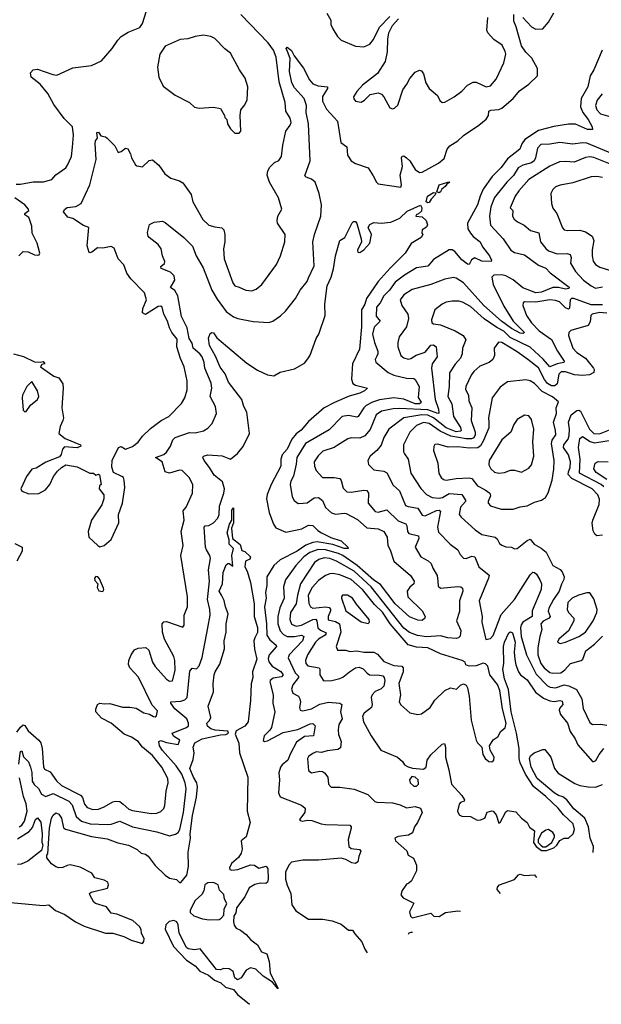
# Model space of a CAD drawing. Extents: x 1552033 to 1694788, y 811965 to 917215.
# Tile 3 of 256: x 1586010 to 1590107, y 811965 to 818899. Entities that reach past the tile are written whole.
import ezdxf

# ---------------------------------------------------------------- set-up
doc = ezdxf.new("R2010")
doc.units = 0

msp = doc.modelspace()

# ---------------------------------------------------------------- linework, layer by layer
at = {"layer": '0CON20XD'}
for points in [[(1585985, 817740.8), (1586015, 817740.3), (1586105, 817755.9), (1586176.6, 817756.6), (1586237.3, 817772.7), (1586263.8, 817806.2), (1586333.8, 817855), (1586346.6, 817873.4), (1586374.2, 817935.8), (1586381.2, 818001.2), (1586389.4, 818085), (1586382, 818145), (1586322.1, 818202.1), (1586250.8, 818300.8), (1586208.5, 818378.5), (1586155, 818445.6), (1586090, 818495), (1586085.6, 818525), (1586104.6, 818545.4), (1586135, 818550), (1586242.1, 818512.1), (1586270.7, 818509.3), (1586385, 818560), (1586515, 818577.1), (1586585, 818608), (1586662, 818695), (1586701.2, 818755), (1586725, 818780), (1586775, 818810), (1586855, 818843.8), (1586875, 818872.5), (1586900, 818955)], [(1589553.6, 818913.6), (1589615, 818849.2), (1589645, 818832.5), (1589695, 818833.5), (1589735, 818881.1), (1589772.8, 818947.2)], [(1585965, 816545.7), (1586037.4, 816527.4), (1586115, 816488.6), (1586153.8, 816486.2), (1586175, 816492.5), (1586187.5, 816475), (1586165, 816470), (1586157.5, 816455), (1586249.1, 816389.1), (1586285, 816376.2), (1586313.8, 816333.8), (1586316.5, 816305), (1586305.6, 816165), (1586317.3, 816095), (1586314.5, 816075), (1586294.4, 816035), (1586285.7, 815985), (1586330.2, 815950.2), (1586438.1, 815905), (1586440, 815895), (1586415, 815883.1), (1586325, 815890), (1586311.2, 815875), (1586302.3, 815837.7), (1586290.5, 815819.5), (1586195, 815782.5), (1586125, 815740), (1586105, 815736), (1586095, 815733.3), (1586058.8, 815681.2), (1586017.5, 815595), (1586025, 815577.5), (1586075, 815560), (1586145, 815561.2), (1586191.7, 815588.3), (1586222.5, 815625), (1586247.9, 815682.1), (1586275, 815718.8), (1586303.3, 815745), (1586335, 815763.8), (1586415, 815750), (1586505, 815706), (1586530, 815705), (1586545, 815690), (1586565, 815697.5), (1586573, 815693), (1586583.6, 815626.4), (1586572.5, 815615), (1586568.8, 815595), (1586601.7, 815551.7), (1586602.5, 815525), (1586588.3, 815481.7), (1586515, 815373.3), (1586491.1, 815295), (1586497.5, 815255), (1586560, 815195), (1586575, 815187.5), (1586605, 815196.7), (1586655, 815237.5), (1586708.8, 815355), (1586706.7, 815415), (1586733.8, 815495), (1586751.2, 815605), (1586746.7, 815655), (1586740, 815675), (1586728.3, 815681.7), (1586670.7, 815710.7), (1586658, 815748), (1586660, 815795), (1586705, 815886.2), (1586725, 815893.3), (1586755, 815873.8), (1586805, 815892.5), (1586845.4, 815924.6), (1586874.3, 815965.7), (1586931.2, 816018.8), (1587005.8, 816075), (1587060, 816105), (1587150, 816195), (1587173.3, 816235), (1587188.3, 816291.7), (1587190.5, 816355), (1587168.2, 816455), (1587141.8, 816511.7), (1587117.3, 816595), (1587118, 816648), (1587082.3, 816695), (1587065, 816729.2), (1587051.3, 816775), (1587026.2, 816825), (1587013.2, 816873.2), (1587005, 816882.2), (1586985, 816880), (1586895, 816822.9), (1586875.3, 816835), (1586877.9, 816865), (1586903.5, 816925), (1586888.1, 816975), (1586793.2, 817073.2), (1586765, 817113.8), (1586742.4, 817172.4), (1586703.8, 817215), (1586675, 817288.8), (1586655, 817301.4), (1586595, 817288.8), (1586558.6, 817291.4), (1586518.3, 817261.7), (1586505, 817256), (1586499.7, 817259.7), (1586485.3, 817305.3), (1586496.5, 817435), (1586459.5, 817449.5), (1586385, 817497.8), (1586348.8, 817508.8), (1586317.5, 817545), (1586325, 817562.5), (1586343.1, 817576.9), (1586405, 817582.5), (1586442.5, 817605), (1586503.8, 817735), (1586548.2, 817915), (1586541.1, 818025), (1586543.6, 818045), (1586557.1, 818065), (1586553.1, 818105), (1586565.7, 818105.7), (1586582.1, 818082.1), (1586614, 818074), (1586625.8, 818065), (1586680.5, 818010.5), (1586704.2, 817964.2), (1586725, 817971.4), (1586755, 817994.4), (1586770.5, 817990.5), (1586791.4, 817955), (1586798, 817925), (1586825, 817876.7), (1586835, 817868.8), (1586875, 817862.5), (1586922, 817908), (1586945, 817912), (1586988.8, 817875), (1587032.6, 817812.6), (1587075, 817783.8), (1587134.3, 817764.3), (1587159.7, 817749.7), (1587217.4, 817667.4), (1587229.2, 817615), (1587300.6, 817490.6), (1587342.8, 817452.8), (1587385, 817439.2), (1587433.3, 817433.3), (1587448, 817418), (1587455.6, 817385), (1587454.5, 817335), (1587444.4, 817284.4), (1587450.5, 817215), (1587510, 817045), (1587525.5, 817025.5), (1587555, 817015.6), (1587602.5, 816995), (1587645, 816990), (1587675, 817001.4), (1587716, 817035), (1587819.4, 817175), (1587846.7, 817235), (1587877.8, 817335), (1587878.9, 817385), (1587826, 817465), (1587822.5, 817485), (1587827.5, 817515), (1587856.2, 817565), (1587832.5, 817645), (1587770.5, 817755), (1587753.6, 817805), (1587758.5, 817835), (1587770.8, 817859.2), (1587805, 817892.5), (1587835, 817906.2), (1587854.2, 817935), (1587863.3, 818015), (1587884.4, 818115), (1587915, 818156), (1587920.9, 818175), (1587915, 818206.2), (1587884.4, 818255), (1587878.8, 818315), (1587837.6, 818462.4), (1587816.5, 818635), (1587797.9, 818685), (1587759.5, 818735), (1587567.3, 818935)], [(1585990.8, 813880.8), (1586015, 813917.1), (1586035, 813931.9), (1586045, 813928.1), (1586070.4, 813890.4), (1586145, 813825.9), (1586158, 813805), (1586168.2, 813765), (1586178, 813638), (1586185, 813620), (1586225, 813602.2), (1586269.1, 813539.1), (1586304.7, 813505), (1586437.1, 813437.1), (1586451.3, 813421.3), (1586467.2, 813375), (1586485, 813350.8), (1586525, 813336.7), (1586565, 813338.9), (1586605, 813354.6), (1586665, 813391.5), (1586685, 813396.2), (1586715, 813392.9), (1586738.5, 813375), (1586779.6, 813339.6), (1586805, 813328.9), (1586935, 813308.5), (1586975, 813310.6), (1587005, 813322.5), (1587025, 813343.8), (1587031.9, 813365), (1587040.9, 813465), (1587055.4, 813525), (1587053.1, 813555), (1587012.1, 813635), (1586945, 813718), (1586875.6, 813775.6), (1586845, 813816.4), (1586798.1, 813845), (1586745, 813867.6), (1586655, 813945.6), (1586585, 813980.8), (1586546, 814025), (1586546.1, 814043.9), (1586558.8, 814075), (1586575, 814086.2), (1586605, 814080.6), (1586645, 814083.8), (1586735, 814058.2), (1586785, 814058.2), (1586829.8, 814049.8), (1586885, 814018.5), (1586925, 814007.1), (1586951.5, 813991.5), (1586965, 813989.6), (1586973.5, 813996.5), (1586980.6, 814030.6), (1586942.1, 814072.1), (1586847.5, 814267.5), (1586786.7, 814335), (1586777.1, 814357.1), (1586779.7, 814385), (1586795, 814425.6), (1586819.5, 814460.5), (1586845, 814471.8), (1586897.9, 814477.9), (1586918.7, 814458.7), (1586945.8, 814375), (1586965, 814344.6), (1587045, 814254.5), (1587065, 814241.1), (1587085, 814243.8), (1587104.6, 814315), (1587103.7, 814385), (1587094.8, 814415), (1587029.6, 814535), (1587015.5, 814585), (1587013.8, 814645), (1587025, 814657.5), (1587045, 814660), (1587158.8, 814621.2), (1587168, 814635), (1587169.4, 814705), (1587191.4, 814765), (1587191.2, 814835), (1587145.5, 815124.5), (1587161.5, 815195), (1587146.2, 815295), (1587168.5, 815375), (1587160.7, 815439.3), (1587183.3, 815465), (1587228.1, 815565), (1587230, 815625), (1587202.5, 815675), (1587155, 815723.1), (1587135, 815727.5), (1587065.8, 815705.8), (1587035, 815713.8), (1587012.9, 815785), (1586966, 815815), (1587025, 815837.7), (1587045, 815852.5), (1587072.9, 815895), (1587088.9, 815941.1), (1587105, 815956), (1587205, 815992.3), (1587245, 815990), (1587304, 816004), (1587335, 816021.2), (1587364.5, 816055.5), (1587396.7, 816125), (1587388.9, 816175), (1587352.1, 816245), (1587363.3, 816305), (1587359.1, 816339.2), (1587314.8, 816444.8), (1587310, 816485), (1587294.1, 816525), (1587279.2, 816545), (1587230.6, 816585), (1587225, 816620), (1587204.6, 816654.6), (1587188.7, 816728.7), (1587149, 816809), (1587123.4, 816955), (1587102.2, 816992.2), (1587071.7, 817011.7), (1587101.5, 817065), (1587098.2, 817095), (1587071.3, 817121.3), (1587006.3, 817146.3), (1587005, 817160), (1587029.1, 817180.9), (1587032.5, 817195), (1587014.8, 817234.8), (1587006.4, 817285), (1586985.5, 817315.5), (1586921.8, 817365), (1586914.3, 817375), (1586911.1, 817401.1), (1586925, 817455.8), (1586957.3, 817472.7), (1587015, 817479.4), (1587035, 817471.4), (1587166.9, 817365), (1587227.5, 817305), (1587253.2, 817235), (1587301.6, 817151.6), (1587363.7, 816995), (1587401.2, 816931.2), (1587465, 816843.1), (1587515, 816806.9), (1587545.5, 816795.5), (1587655, 816772.2), (1587765, 816766.9), (1587793.2, 816776.8), (1587847.4, 816812.6), (1587882, 816845), (1587952.5, 816935), (1587986.4, 816993.6), (1588035.7, 817055), (1588045, 817080), (1588083.8, 817165), (1588075.5, 817335), (1588085.5, 817385), (1588130.8, 817515), (1588136.1, 817595), (1588119.2, 817675), (1588090, 817755), (1588065.8, 817775), (1588028.7, 817788.7), (1588018.9, 817798.9), (1588055.4, 817905.4), (1588044.7, 818165), (1588026.8, 818245), (1588031.2, 818295), (1588013.6, 818345), (1587945, 818418.8), (1587926.6, 818455), (1587910, 818535), (1587915.6, 818625), (1587895.6, 818675.6), (1587886, 818695), (1587894, 818706), (1587925, 818681.2), (1587942, 818645), (1588008.3, 818558.3), (1588050, 818475), (1588075, 818447.1), (1588112.6, 818432.6), (1588177.5, 818425), (1588178, 818415), (1588142.7, 818357.3), (1588143.8, 818325), (1588169.9, 818269.9), (1588248.2, 818185), (1588272.7, 818035), (1588313.2, 818003.2), (1588318.9, 817945), (1588345.4, 817905.4), (1588375.5, 817885.5), (1588463.8, 817855), (1588500.3, 817800.3), (1588522, 817755), (1588535, 817743.3), (1588695, 817720), (1588700, 817735), (1588689.2, 817805), (1588706.7, 817865), (1588699.4, 817925), (1588705, 817938.8), (1588715, 817940), (1588735.4, 817925.4), (1588757.5, 817905), (1588796, 817845), (1588825, 817822.5), (1588845, 817824.2), (1588960.7, 817889.3), (1588999.4, 817920.6), (1589021.9, 817988.1), (1589039.2, 818010.8), (1589095.3, 818045), (1589136.4, 818083.6), (1589245, 818155.7), (1589295, 818198.1), (1589311.1, 818225), (1589315, 818255.7), (1589327.9, 818262.1), (1589385, 818267.2), (1589405, 818275.8), (1589486.7, 818345), (1589531.5, 818398.5), (1589595, 818445.3), (1589656.2, 818503.8), (1589656.9, 818555), (1589616.9, 818626.9), (1589575, 818670.2), (1589544.2, 818715), (1589507.9, 818847.9), (1589489.6, 818889.6), (1589490.9, 818935)], [(1588174, 818945), (1588202, 818895), (1588202, 818865), (1588216.2, 818835), (1588249.5, 818779.5), (1588273.3, 818755), (1588375, 818711.5), (1588435, 818708.5), (1588475, 818725.6), (1588501.1, 818758.9), (1588544.3, 818845.7), (1588617.8, 818922.2)], [(1588677.1, 818905), (1588633.4, 818856.6), (1588606.5, 818803.5), (1588599.6, 818765), (1588598.5, 818671.5), (1588584.3, 818605), (1588529.8, 818520.2), (1588425, 818438.6), (1588385, 818393.8), (1588361.2, 818355), (1588362.3, 818342.3), (1588376, 818326), (1588415, 818318.8), (1588438.8, 818331.2), (1588478.8, 818371.2), (1588535, 818383.3), (1588557.5, 818375), (1588575.8, 818355.8), (1588617, 818277), (1588635, 818270), (1588650, 818275), (1588673.6, 818296.4), (1588708, 818405), (1588737.5, 818445), (1588757.1, 818485), (1588795, 818530), (1588825, 818543.8), (1588839.5, 818539.5), (1588855, 818517.5), (1588870, 818455), (1588894.4, 818414.4), (1588953.8, 818365), (1588969.5, 818329.5), (1588985, 818316.7), (1589005, 818318.8), (1589071.2, 818355), (1589123.8, 818395), (1589165, 818438), (1589205, 818460), (1589225, 818459.2), (1589295, 818427.1), (1589326.3, 818433.7), (1589365, 818480), (1589418.9, 818595), (1589433.1, 818655), (1589430, 818675), (1589408.9, 818718.9), (1589348.9, 818758.9), (1589325.6, 818785.6)], [(1589325.6, 818785.6), (1589307.1, 818807.1), (1589300.8, 818825), (1589308.1, 818915)], [(1587555, 818100), (1587566.7, 818115), (1587562.5, 818225), (1587567.5, 818265), (1587595, 818300), (1587612.5, 818335), (1587616.2, 818425), (1587597.7, 818487.7), (1587558.8, 818545), (1587493.9, 818663.9), (1587454.1, 818694.1), (1587385, 818766.7), (1587355, 818780), (1587305, 818790), (1587245, 818781.2), (1587195, 818763.3), (1587140.7, 818759.3), (1587035, 818713.3), (1586997.5, 818655), (1586981.6, 818565), (1586990, 818495), (1587020.5, 818430.5), (1587105, 818367.5), (1587206.1, 818316.1), (1587242, 818282), (1587275, 818276.7), (1587375, 818283.3), (1587425, 818272.5), (1587452.5, 818225), (1587455, 818210), (1587470, 818195), (1587472.5, 818165), (1587495, 818130), (1587525, 818100), (1587555, 818100)], [(1590112.9, 818685), (1590053.8, 818545), (1590027.1, 818502.9), (1590010.9, 818425), (1589965.6, 818344.4), (1589960.8, 818285), (1589975.8, 818245.8), (1590014.5, 818195), (1590042.5, 818145), (1590043.8, 818126.2), (1590010, 818125), (1589925, 818163.8), (1589875, 818164.1), (1589773.4, 818146.6), (1589665, 818118.5), (1589568.4, 818055), (1589546.5, 818025), (1589533.5, 817986.5), (1589445, 817920), (1589401, 817859), (1589338.4, 817795), (1589274.3, 817705), (1589252.3, 817655), (1589235, 817594.4), (1589163.9, 817465), (1589166.9, 817426.9), (1589184.8, 817394.8), (1589203, 817373), (1589253.3, 817335), (1589269.2, 817299.2), (1589318.6, 817235), (1589332, 817205), (1589330, 817195), (1589265, 817198.2), (1589215, 817221.2), (1589192.4, 817207.6), (1589175.8, 817174.2), (1589165, 817176.2), (1589125, 817206.7), (1589075, 817266.2), (1589055, 817277.3), (1589035, 817277.3), (1588925, 817209.1), (1588885, 817162.1), (1588805, 817150.9), (1588720.3, 817099.7), (1588655, 817049.7), (1588614.7, 816995), (1588575.3, 816955), (1588549.7, 816905), (1588523.1, 816875), (1588521.2, 816811.2), (1588548.8, 816775), (1588507.4, 816732.6), (1588494.7, 816685.3), (1588508.9, 816625), (1588532, 816565), (1588532.8, 816545), (1588525, 816528.9), (1588513.8, 816505), (1588517.5, 816487.5), (1588605, 816413.4), (1588645, 816396.2), (1588735, 816373.9), (1588785, 816371.9), (1588795, 816366), (1588822.9, 816315), (1588817.6, 816237.6), (1588837.7, 816205), (1588835, 816200), (1588825.8, 816194.2), (1588795, 816194.6), (1588715, 816227.3), (1588645, 816235.2), (1588545, 816222.7), (1588495, 816206.1), (1588449.2, 816180.8), (1588433.1, 816165), (1588395, 816103.8), (1588385, 816100.4), (1588325, 816111.8), (1588281.4, 816105), (1588189.5, 816010.5), (1588022.5, 815915), (1587962.5, 815815), (1587958.4, 815768.4)], [(1590112.4, 818377.6), (1590078.2, 818331.8), (1590066, 818295), (1590075.3, 818265), (1590102.1, 818235), (1590166, 818216)], [(1590225, 817936.8), (1590005, 818028.7), (1589975, 818031.2), (1589905, 818021.3), (1589815, 818034.6), (1589745, 818021.2), (1589680.4, 818019.6), (1589657.3, 817995), (1589642.4, 817925), (1589632.7, 817905), (1589615, 817891), (1589554.2, 817875), (1589521.1, 817855), (1589488.8, 817801.2), (1589440.4, 817755), (1589355, 817646.5), (1589329.1, 817580.8), (1589318.7, 817515), (1589325, 817452), (1589416.4, 817355), (1589469.5, 817275), (1589495, 817259.2), (1589565, 817242.9), (1589665, 817171.2), (1589715, 817149.1), (1589745.6, 817115), (1589881.4, 817015), (1589878.8, 817005), (1589855, 817000.7), (1589805, 817012.8), (1589765, 817012.2), (1589685, 816979.8), (1589645, 816974.5), (1589555, 817010), (1589485, 817066.8), (1589435, 817094.3), (1589405, 817102), (1589350.3, 817099.7), (1589334.7, 817085), (1589343.8, 817035), (1589419.4, 816880.6), (1589486.4, 816775), (1589566.7, 816695), (1589555, 816689.6), (1589535, 816691.9), (1589475, 816723.2), (1589403.4, 816775), (1589279.3, 816885), (1589135, 817046.7), (1589085, 817079.5), (1589065, 817084.4), (1589005, 817071.8), (1588905.8, 817034.2), (1588775, 816999.3), (1588715, 816961.8), (1588690.5, 816925), (1588700.4, 816885), (1588742.9, 816825), (1588748.4, 816795), (1588734.8, 816735.3), (1588683.9, 816666.1), (1588673.6, 816625), (1588674.4, 816595), (1588694.3, 816535), (1588715, 816516.7), (1588745, 816508.9), (1588765, 816513.5), (1588802.7, 816537.2), (1588865, 816557.3), (1588905, 816606.8), (1588925, 816609.6), (1588943.3, 816595), (1588949.6, 816525), (1588915.3, 816474.7), (1588910.8, 816445), (1588936.4, 816225), (1588960.7, 816155), (1588962.4, 816127.6), (1588955, 816124.8), (1588885, 816150.9), (1588685, 816160.7), (1588641.2, 816158.8), (1588558.3, 816141.7), (1588520.4, 816115), (1588477.7, 816012.3), (1588441, 815969), (1588405, 815950.9), (1588345, 815953.3), (1588321.9, 815948.1), (1588245, 815900.7), (1588225, 815886.9), (1588145, 815859.1), (1588111.7, 815828.3), (1588084.5, 815785), (1588086.5, 815755), (1588097.1, 815725), (1588143.6, 815673.6), (1588225, 815675.4), (1588265, 815667.3), (1588274.7, 815654.7), (1588289.1, 815599.1), (1588314.6, 815574.6), (1588345, 815570.9), (1588435, 815584.5), (1588455, 815582.2), (1588466.9, 815565), (1588464.7, 815494.7), (1588514.4, 815435), (1588535, 815430.8), (1588595, 815446.2), (1588675, 815369.3), (1588728.9, 815348.9), (1588736.7, 815335), (1588741.8, 815295), (1588751.2, 815281.2), (1588820, 815265), (1588821.5, 815245), (1588794.6, 815184.6), (1588835.8, 815115), (1588888.1, 815088.1), (1588908.1, 815068.1), (1588920, 815035), (1588951.4, 814985), (1588954.3, 814944.3), (1588958.3, 814908.3), (1588974.4, 814894.4), (1589095, 814908.2), (1589116.7, 814905), (1589130, 814895), (1589131.5, 814875), (1589107.9, 814805), (1589108.2, 814731.8), (1589087.7, 814665), (1589116.3, 814596.3), (1589112.2, 814557.8), (1589101.4, 814545), (1589085, 814541.4), (1589025, 814546), (1588975, 814559.4), (1588875, 814552.9), (1588811.4, 814561.4), (1588755, 814584), (1588715, 814614.3), (1588485, 814904.4), (1588365, 815016.2), (1588241.3, 815085), (1588195, 815105.2), (1588155, 815108.8), (1588116.4, 815096.4), (1588087.3, 815075), (1587987.3, 814925), (1587965.6, 814845), (1587957, 814785), (1587917.7, 814725), (1587911.9, 814675), (1587925, 814641.5), (1587957, 814627), (1587995, 814635.9), (1588074.7, 814674.7), (1588095, 814676.4), (1588102.9, 814665), (1588110.4, 814615), (1588128.9, 814598.9), (1588165, 814584), (1588168.8, 814575), (1588161.5, 814565), (1588114, 814535), (1588093.7, 814515), (1588036.2, 814425), (1588022.1, 814385), (1588024.2, 814364.2), (1588039.1, 814349.1), (1588119.4, 814335), (1588124.5, 814325), (1588124.3, 814285), (1588147.1, 814247.1), (1588155, 814242), (1588207.5, 814245), (1588265, 814259), (1588285, 814267.5), (1588333.5, 814306.5), (1588375, 814335.3), (1588399.9, 814339.9), (1588428.2, 814328.2), (1588456.3, 814296.3), (1588474.8, 814284.8), (1588545, 814283.5), (1588566.9, 814276.9), (1588577.5, 814265), (1588581.3, 814245), (1588574, 814205), (1588555, 814185.9), (1588513.3, 814166.7), (1588491.8, 814145), (1588485.3, 814125), (1588493.2, 814075), (1588488.2, 814055), (1588435.6, 814015), (1588425.5, 813995), (1588430.9, 813955), (1588442.3, 813932.3), (1588486, 813855), (1588554.3, 813755), (1588672, 813705), (1588706.2, 813675), (1588720.5, 813650.5), (1588745, 813636), (1588777.5, 813627.5), (1588855, 813621.1), (1588872.7, 813635), (1588880.5, 813685), (1588905, 813722.2), (1588985, 813796.7), (1589001.7, 813801.7), (1589010, 813775), (1589008.2, 813705), (1589032.8, 813615), (1589050.3, 813515), (1589124.3, 813435), (1589143.3, 813405), (1589140, 813395), (1589115, 813386.7), (1589106.2, 813375), (1589094.4, 813325), (1589105, 813300), (1589125, 813289.2), (1589185, 813286.7), (1589232.5, 813262.5), (1589255, 813263.3), (1589286.2, 813275), (1589301.7, 813318.3), (1589335, 813326.2), (1589345, 813323.8), (1589365, 813300), (1589385, 813240), (1589395, 813246), (1589435, 813321.2), (1589445, 813328.8), (1589505, 813320.8), (1589545, 813275.8), (1589584.5, 813244.5), (1589601.6, 813211.6), (1589635, 813186), (1589628, 813105), (1589647.1, 813077.1), (1589685, 813048.4), (1589721.2, 813048.8), (1589772.4, 813067.6), (1589794.4, 813085.6), (1589815, 813117.1), (1589845, 813133.8), (1589875, 813135.3), (1589907.6, 813165), (1589918.1, 813195), (1589908.6, 813235), (1589839.5, 813299.5), (1589803.4, 813345), (1589715, 813428.9), (1589628.4, 813498.4), (1589571.9, 813585), (1589535, 813665.5), (1589528.6, 813695), (1589527.2, 813767.2), (1589509.6, 813875), (1589471.2, 814025), (1589451.9, 814181.9), (1589423.6, 814256.4), (1589411.9, 814325), (1589418.9, 814365), (1589418.2, 814485), (1589425, 814515.8), (1589455, 814580.6), (1589466.9, 814586.9), (1589480, 814580), (1589501, 814515), (1589493.9, 814445), (1589497.7, 814395)], [(1590195, 817872.1), (1590055, 817927.8), (1590025, 817933.7), (1589995, 817928.4), (1589915, 817895.9), (1589855, 817900.6), (1589813.3, 817896.7), (1589745, 817868), (1589595.8, 817774.2), (1589525, 817693.8), (1589500, 817655), (1589465.8, 817575), (1589482.5, 817555), (1589481.3, 817515), (1589492.2, 817495), (1589515.8, 817475), (1589562.8, 817452.8), (1589607.5, 817415), (1589666.7, 817396.7), (1589678.8, 817335), (1589715, 817286.5), (1589735, 817270.7), (1589795, 817250), (1589865, 817252.7), (1589886.2, 817246.2), (1589893.6, 817225), (1589890, 817185), (1589925, 817124.4), (1589980.7, 817065), (1590035, 817023.6), (1590065, 817009.2), (1590115, 817016.9)], [(1590115, 817787.7), (1590075, 817795.5), (1590035, 817791.1), (1589905, 817749.4), (1589815.9, 817734.1), (1589785, 817721.2), (1589765, 817703.3), (1589751.2, 817675), (1589756, 817605), (1589765, 817572.5)], [(1588965, 817680.6), (1588947.5, 817687.5), (1588965.7, 817735), (1589025.8, 817755.8), (1589040, 817755), (1589018.3, 817741.7), (1589007.8, 817725), (1588983.6, 817706.4), (1588975, 817685.8), (1588965, 817680.6)], [(1586003.8, 817235), (1586035, 817266.2), (1586070, 817265), (1586115, 817242.5), (1586135, 817240), (1586146.4, 817243.6), (1586152.5, 817255), (1586132.9, 817325), (1586097.5, 817395), (1586095.7, 817445), (1586079.1, 817495), (1586074.4, 817505), (1586045.6, 817525), (1586046.9, 817535), (1586073.1, 817555), (1586071.1, 817565), (1586045.6, 817595), (1585975, 817643.3)], [(1588885, 817609.2), (1588873.3, 817615), (1588883.5, 817656.5), (1588925, 817681.4), (1588940, 817680), (1588937.5, 817665), (1588908.1, 817635), (1588895, 817612), (1588885, 817609.2)], [(1586004.7, 813655.3), (1586012.2, 813732.2), (1586015, 813745.5), (1586025, 813750.6), (1586036.4, 813706.4), (1586072.3, 813672.3), (1586085.6, 813635.6), (1586096.1, 813596.1), (1586097.8, 813535), (1586111.6, 813511.6), (1586142.9, 813485), (1586163.9, 813443.9), (1586195, 813428.5), (1586245, 813448.1), (1586355, 813396), (1586378.3, 813368.3), (1586406.9, 813286.9), (1586445, 813253.8), (1586505.2, 813234.8), (1586625, 813230.9), (1586655, 813233.3), (1586715, 813253.5), (1586805, 813213.8), (1586975, 813179.8), (1587065, 813152.1), (1587108.3, 813161.7), (1587125.1, 813174.9), (1587137, 813195), (1587164.8, 813315), (1587182.1, 813482.1), (1587176, 813525), (1587152, 813585), (1587112.5, 813645), (1587015, 813752.1), (1586995.5, 813785), (1586988.8, 813815), (1587005, 813822.5), (1587045, 813808.6), (1587125, 813794), (1587138.1, 813825), (1587092.5, 813852.5), (1587084, 813875), (1587185, 813913.5), (1587199.1, 813925), (1587200, 813945), (1587186.2, 813975), (1587102.7, 814045), (1587073.5, 814085), (1587074, 814095), (1587145, 814098.7), (1587172.2, 814107.8), (1587190, 814125), (1587208.3, 814311.7), (1587225, 814332.9), (1587255, 814327.8), (1587275, 814348), (1587294.1, 814405.9), (1587335.5, 814615.5), (1587351.2, 814705), (1587349.1, 814745), (1587332.7, 814815), (1587345.8, 814945), (1587339.8, 815025), (1587353.3, 815105), (1587350, 815125), (1587325, 815164.2), (1587319.3, 815185), (1587308.2, 815325), (1587316.1, 815333.9), (1587342.2, 815337.8), (1587375, 815354.4), (1587405, 815387.5), (1587414.6, 815415), (1587417.3, 815472.7), (1587448.1, 815565), (1587452.3, 815595), (1587439.5, 815645), (1587380.4, 815690.4), (1587347.7, 815745), (1587308.1, 815795), (1587300, 815815), (1587304.4, 815825.6), (1587335.5, 815834.5), (1587435, 815826.5), (1587495, 815804.6), (1587545, 815843.1), (1587585, 815892.1), (1587628.9, 815985), (1587610.9, 816135), (1587587.8, 816175), (1587574.6, 816225), (1587481.2, 816345), (1587458.2, 816405), (1587422.6, 816452.6), (1587389.5, 816529.5), (1587345.7, 816605), (1587340.8, 816655), (1587351.4, 816688.6), (1587364, 816696), (1587375, 816694), (1587399.1, 816659.1), (1587609.4, 816479.4), (1587685, 816430.4), (1587755, 816398.8), (1587799.3, 816390.7), (1587845, 816416.7), (1587945, 816440), (1588015, 816480.9), (1588040.3, 816509.7), (1588055, 816535.7), (1588097.1, 816652.9), (1588116.2, 816685), (1588161.2, 816815), (1588159.3, 816895), (1588176, 817025), (1588204.2, 817085), (1588221.2, 817145), (1588234.6, 817235), (1588265, 817344.2), (1588300, 817365), (1588351.7, 817468.3), (1588361.2, 817478.8), (1588375, 817476.7), (1588385, 817462.5), (1588416.2, 817355), (1588416.6, 817333.4), (1588390, 817275), (1588392, 817262), (1588405, 817260), (1588435, 817277.1), (1588477.2, 817325), (1588487.8, 817385), (1588464.1, 817435), (1588475, 817457.5), (1588505, 817471.1), (1588555, 817466.2), (1588625, 817472.7), (1588688.3, 817501.7), (1588738.8, 817551.2), (1588832.1, 817592.1), (1588841.5, 817575), (1588839.4, 817550.6), (1588818.8, 817531.2), (1588802, 817525), (1588800, 817515), (1588845, 817510), (1588873.3, 817485), (1588883.3, 817455), (1588875, 817437.5), (1588845, 817420), (1588843.3, 817395), (1588848.8, 817385), (1588838.8, 817365), (1588768.3, 817321.7), (1588725.8, 817255), (1588620.2, 817149.8), (1588536, 817054), (1588451.9, 816935), (1588440.5, 816895), (1588418.1, 816855), (1588417.8, 816735), (1588402.3, 816577.7), (1588353.2, 816475), (1588346.1, 816366.1), (1588357.4, 816337.4), (1588374.3, 816324.2), (1588460, 816305), (1588438, 816285), (1588405, 816269.6), (1588331.5, 816248.5), (1588226.5, 816203.5), (1588154.7, 816165.3), (1588045, 816069.1), (1587991.4, 816008.6), (1587956.9, 815983.1), (1587925.9, 815944.1), (1587892.8, 815875), (1587859.1, 815835), (1587849.8, 815805), (1587849.3, 815755), (1587781.8, 815625), (1587753.3, 815555), (1587748.4, 815525), (1587767.3, 815427.3), (1587796.9, 815346.9), (1587815, 815320), (1587885, 815290), (1587996.4, 815313.6), (1588045, 815338.4), (1588075, 815337.1), (1588110.4, 815300.4), (1588134.7, 815284.7), (1588201.4, 815251.4), (1588275, 815229.1), (1588320.8, 815185), (1588322.5, 815175), (1588295, 815175.6), (1588215, 815202.6), (1588105, 815221.2), (1588075, 815218.1), (1588025, 815198.7), (1587965, 815154.9), (1587843.5, 815095), (1587801.1, 815055), (1587751.6, 814975), (1587750.2, 814915), (1587741.8, 814865), (1587746.7, 814825), (1587734.1, 814765), (1587749.4, 814645), (1587750.5, 814565), (1587770.8, 814530.8), (1587816.4, 814495), (1587819.5, 814485), (1587767.3, 814425), (1587759.1, 814400.9), (1587765, 814375.8), (1587788.5, 814345), (1587849.6, 814309.6), (1587865.7, 814285), (1587855, 814272), (1587795, 814260.4), (1587774.5, 814245), (1587770.9, 814235), (1587794.5, 814145), (1587793.6, 814085), (1587807.3, 814025), (1587783.8, 813915), (1587771.8, 813895), (1587731.5, 813855), (1587725, 813823.3), (1587735, 813815.7), (1587755, 813820), (1587865, 813879.2), (1587969.7, 813900.3), (1588055, 813940.7), (1588075, 813943.3), (1588090.9, 813925), (1588080, 813855), (1588015, 813850.6), (1587959.9, 813810.1), (1587914.2, 813725.8), (1587898.9, 813685), (1587858.3, 813651.7), (1587846.8, 813635), (1587834.4, 813595), (1587840.4, 813545)], [(1589765, 817572.5), (1589792.5, 817535), (1589832.8, 817432.8), (1589845, 817419.2), (1589865, 817413.3), (1589955, 817417.7), (1589995, 817403.8), (1590043.2, 817373.2), (1590053.5, 817345), (1590041.7, 817278.3), (1590041.5, 817235), (1590049.2, 817199.2), (1590065.6, 817175), (1590097.1, 817157.1), (1590165, 817133.8)], [(1590115, 816891.1), (1590035, 816891.9), (1589914.1, 816935.9), (1589895.6, 816934.4), (1589888.2, 816925), (1589882.1, 816867.9), (1589875, 816860.4), (1589855, 816869.1), (1589811.5, 816911.5), (1589785, 816921.1), (1589745, 816925.2), (1589645, 816908.5), (1589565, 816911.9), (1589555.6, 816904.4), (1589554.5, 816885), (1589579.6, 816815), (1589615, 816764.7), (1589668, 816708), (1589755, 816646.1), (1589797.9, 816565), (1589844.4, 816495), (1589843.8, 816485), (1589795, 816475.7), (1589745, 816454.5), (1589697.7, 816507.7), (1589605, 816592.3), (1589465, 816660.3), (1589418.9, 816705), (1589370.8, 816730.8), (1589282.4, 816792.4), (1589185, 816878), (1589128.7, 816908.7), (1589103.9, 816916.1), (1589055, 816915.5), (1589015, 816909.5), (1588984.6, 816895.4), (1588934.2, 816855), (1588910, 816785), (1588913.8, 816765), (1588925, 816756.2), (1588975, 816750.8), (1589077.3, 816707.3), (1589134, 816674), (1589153.5, 816645), (1589129.5, 816585), (1589125.4, 816545), (1589114.7, 816515.3), (1589077.1, 816472.9), (1589037, 816413), (1589035.3, 816315), (1589025.8, 816245.8), (1589052.7, 816192.7), (1589064.6, 816105.4), (1589115.8, 816025.8), (1589119.7, 816005), (1589115, 816000.3), (1589085, 815997), (1589014.9, 816024.9), (1588925, 816095.3), (1588883.6, 816113.7), (1588843, 816117), (1588715.5, 816094.5), (1588610, 816015), (1588575, 815957.1), (1588555, 815901.9), (1588524.7, 815865.3), (1588477.5, 815825), (1588462.2, 815795), (1588465.6, 815765.6), (1588505, 815728.6), (1588575, 815719.5), (1588595, 815708.1), (1588640, 815620), (1588685, 815580), (1588728.4, 815478.4), (1588745, 815470), (1588815, 815459.3), (1588845, 815410), (1588865.9, 815404.1), (1588945, 815442.2), (1588964.6, 815444.6), (1588975, 815438.6), (1588951.9, 815325), (1588960.4, 815290.4), (1589041.4, 815205), (1589095.8, 815165), (1589112.4, 815132.4), (1589135, 815107.5), (1589155, 815104.4), (1589195, 815120), (1589215, 815115.4), (1589245, 815046.5), (1589315.9, 814985.9), (1589313.1, 814965), (1589245.6, 814805), (1589266.7, 814695), (1589264.4, 814655), (1589294, 814534), (1589325, 814541.4), (1589345, 814561.4), (1589401.1, 814708.9), (1589495.1, 814814.9), (1589538.9, 814885), (1589605, 814988.9), (1589625, 815007.1), (1589636.6, 815006.6), (1589649.5, 814995), (1589674.6, 814955), (1589685.3, 814925), (1589682.3, 814885), (1589619.6, 814735), (1589619.7, 814695), (1589553.7, 814656.3), (1589542.2, 814637.8), (1589537.6, 814615), (1589542.4, 814555), (1589578.7, 814425), (1589648.5, 814288.5), (1589728.4, 814208.4), (1589747, 814197), (1589785, 814193.5), (1589845, 814214.4), (1589877.7, 814207.7), (1589931.1, 814181.1), (1589970, 814115), (1589978.1, 814048.1), (1590025, 813948.1), (1590045, 813936.2), (1590101.5, 813938.5), (1590145, 813931.1)], [(1590145, 816831.5), (1590095, 816836.4), (1590042.5, 816825), (1590033.6, 816815), (1590028.6, 816771.4), (1590015, 816744.2), (1589891.1, 816708.9), (1589877.5, 816695), (1589874.5, 816675.5), (1589906.2, 816585), (1589934.6, 816555), (1589995.6, 816515.6), (1590050.5, 816445), (1590055.5, 816434.5), (1590052.9, 816415), (1590022.7, 816397.3), (1589975, 816392.7), (1589917.6, 816397.6), (1589855, 816417.8), (1589825, 816419.3), (1589807.6, 816402.4), (1589795.2, 816334.8), (1589779.5, 816320.5), (1589755, 816321), (1589727.3, 816337.3), (1589706.5, 816365), (1589665, 816446.8), (1589588.2, 816505), (1589515, 816560.9), (1589405, 816625.5), (1589383.2, 816626.8), (1589351.5, 816585), (1589353.3, 816535), (1589342.9, 816505), (1589316, 816485), (1589251.8, 816458.2), (1589208.7, 816421.3), (1589188.8, 816395), (1589152.5, 816315), (1589150.5, 816295), (1589172.2, 816255), (1589174.6, 816215), (1589193.9, 816165), (1589189.7, 816075), (1589218.5, 815995), (1589218.1, 815975), (1589208.6, 815955), (1589192, 815948), (1589155, 815947.6), (1589046.2, 815966.2), (1588971.6, 816001.6), (1588895, 816055.6), (1588855, 816061.1), (1588805, 816041.9), (1588757.2, 815995), (1588712.3, 815905), (1588713.6, 815855), (1588720.6, 815840.6), (1588745.6, 815805), (1588765.9, 815705.9), (1588835, 815597.1), (1588875.3, 815555.3), (1588915, 815534.7), (1588965, 815528.1), (1588986.9, 815533.1), (1589035, 815561.7), (1589125, 815555.4), (1589150, 815515), (1589150.4, 815505), (1589115.9, 815465), (1589105.5, 815415), (1589119.4, 815395), (1589217.5, 815305), (1589265, 815273.5), (1589360, 815255), (1589373.3, 815243.3), (1589389.5, 815209.5), (1589405, 815197.5), (1589435, 815187.3), (1589473.8, 815183.8), (1589495, 815171.2), (1589515, 815175.8), (1589585, 815232), (1589605, 815240), (1589634.5, 815204.5), (1589682.5, 815177.5), (1589718.4, 815148.4), (1589765.2, 815055.2), (1589815.7, 815025.7), (1589830.2, 815010.3), (1589844.7, 814975), (1589843.5, 814956.5), (1589825.9, 814924.1), (1589810, 814875), (1589768.9, 814815), (1589737.5, 814755), (1589733.3, 814733.3), (1589746.1, 814695), (1589740, 814685), (1589698.1, 814661.9), (1589681.8, 814645), (1589687.9, 814605), (1589672.5, 814555), (1589659.6, 814475), (1589659, 814425), (1589681.1, 814365), (1589703.8, 814335), (1589745, 814301.6), (1589765, 814296), (1589821.8, 814298.2), (1589850.8, 814319.2), (1589889.3, 814365), (1589964.2, 814385), (1589975.7, 814395), (1589997.5, 814455), (1590057.9, 814502.1), (1590115, 814557.9)], [(1586045, 816136.7), (1586055, 816140), (1586085, 816183.3), (1586135, 816223.8), (1586143.8, 816245), (1586135.6, 816285.6), (1586095, 816350), (1586060, 816315), (1586030, 816255), (1586026.7, 816235), (1586035, 816150), (1586045, 816136.7)], [(1589401.8, 815451.8), (1589485, 815452.7), (1589535, 815468.9), (1589585, 815474.5), (1589635, 815500), (1589685, 815515.6), (1589712.9, 815535), (1589733, 815567), (1589760.7, 815655), (1589773.1, 815733.1), (1589775.4, 815795), (1589755.6, 815915), (1589761.3, 815938.7), (1589785.3, 815975), (1589784.7, 816005), (1589769.3, 816065), (1589790, 816125), (1589789.2, 816165), (1589805, 816207.5), (1589763.8, 816243.8), (1589689.9, 816279.9), (1589635, 816336.4), (1589605, 816356.2), (1589575, 816362.1), (1589445, 816348.9), (1589395, 816311.4), (1589337.7, 816235), (1589311.8, 816095), (1589315.5, 816064.5), (1589315.3, 816025), (1589276.5, 815935), (1589255, 815897.2), (1589235.8, 815884.2), (1589175, 815881.6), (1589095, 815891.4), (1589027.7, 815887.7), (1588955, 815910), (1588933.3, 815906.7), (1588925.8, 815894.2), (1588924.3, 815865), (1588955.5, 815775.5), (1588963.1, 815703.1), (1588978.1, 815675), (1588995, 815661.8), (1589015, 815656.2), (1589085, 815667.4), (1589175, 815671.6), (1589195, 815666.5), (1589233.6, 815615), (1589288.9, 815588.9), (1589322.5, 815565), (1589325.5, 815545), (1589308.6, 815505), (1589309.2, 815495), (1589325, 815474.2), (1589401.8, 815451.8)], [(1589385, 815704.5), (1589425, 815710.6), (1589467, 815727), (1589495, 815726), (1589545, 815712.9), (1589595, 815740), (1589615.4, 815764.6), (1589631.2, 815825), (1589623.6, 815925), (1589631.8, 816015), (1589614.3, 816084.3), (1589595, 816110), (1589565, 816113.3), (1589515, 816084), (1589491.2, 816048.8), (1589469.4, 815995), (1589405, 815941.1), (1589317.1, 815795), (1589314, 815765), (1589329.2, 815735), (1589355, 815711.1), (1589385, 815704.5)], [(1590115, 815269.6), (1590074.8, 815264.8), (1590060.3, 815275), (1590049, 815299), (1590042.6, 815352.6), (1590046.2, 815375), (1590092.2, 815485), (1590093.2, 815523.2), (1590083.3, 815553.3), (1590042.9, 815595), (1589898.5, 815668.5), (1589874.3, 815695), (1589874.8, 815715), (1589888.3, 815745), (1589889, 815785), (1589876.3, 815835), (1589839.3, 815885), (1589842.5, 815905), (1589857.3, 815922.7), (1589873.3, 815945), (1589880.4, 815969.6), (1589882.5, 816015), (1589875.9, 816065), (1589894.3, 816115.7), (1589935, 816147.1), (1589948.9, 816148.9), (1589961.1, 816141.1), (1590023.3, 816015), (1590055, 815984.8), (1590095, 815981.7), (1590175, 816014.2)], [(1590125, 815609.5), (1590105.9, 815625), (1589952.6, 815705), (1589957.2, 815805), (1589945.8, 815885), (1589955, 815950), (1589975, 815962.5), (1590027.9, 815927.9), (1590059.7, 815919.7), (1590190.3, 815939.7)], [(1587958.4, 815768.4), (1587938.8, 815685), (1587920.5, 815649.5), (1587916, 815625), (1587929.2, 815539.2), (1587942.2, 815512.2), (1587972.1, 815492.1), (1588006.8, 815493.2), (1588035, 815496.9), (1588085, 815530.4), (1588113.6, 815533.6), (1588142.5, 815512.5), (1588163.2, 815463.3), (1588205, 815425.5), (1588235, 815416.9), (1588294.5, 815424.5), (1588310.6, 815420.6), (1588389.4, 815379.4), (1588455, 815320), (1588535, 815313.1), (1588573.6, 815293.6), (1588597.3, 815255), (1588603.1, 815195), (1588619.4, 815165), (1588644.2, 815085), (1588762.5, 814985), (1588789.2, 814945), (1588785.7, 814925), (1588758.1, 814901.9), (1588739.5, 814875), (1588743.9, 814835), (1588845, 814736.7), (1588865.4, 814695), (1588864.6, 814685), (1588845, 814668.4), (1588815, 814669.7), (1588755, 814692.7), (1588655, 814785.8), (1588550.4, 814920.4), (1588505, 814950.6), (1588385.9, 815055.9), (1588285.6, 815125), (1588255, 815139.8), (1588165, 815165.6), (1588111.7, 815168.3), (1588053.7, 815146.3), (1588012.3, 815115), (1587955.9, 815055), (1587882, 814955), (1587868, 814905), (1587871.6, 814825), (1587842.5, 814757.5), (1587827.2, 814695), (1587828.5, 814645), (1587844.7, 814595), (1587868.8, 814568.8), (1587895, 814555.7), (1587945, 814555.8), (1587995, 814564.7), (1588011.2, 814555), (1588002.3, 814525), (1587907.2, 814425), (1587900.9, 814405), (1587949.7, 814299.7), (1587974.7, 814275), (1587974.2, 814265), (1587933.2, 814215), (1587924.6, 814185), (1587934.4, 814155), (1587974.2, 814135), (1587983.1, 814115), (1587988.8, 814095), (1587981.8, 814055), (1587986.4, 814036.4), (1588005, 814031.5), (1588066.2, 814045), (1588125, 814077.7), (1588185, 814091.6), (1588265.4, 814085.4), (1588280, 814075), (1588270, 814025), (1588282.1, 813975), (1588257.5, 813935), (1588252.1, 813897.9), (1588255.3, 813865), (1588275.3, 813815), (1588269.3, 813770.7), (1588251.8, 813758.2), (1588175, 813750), (1588135, 813737.9), (1588097.7, 813742.3), (1588075, 813730.6), (1588045, 813708.9), (1588036.4, 813695), (1588045, 813611.2), (1588065, 813595.8), (1588125, 813606), (1588143.9, 813603.9), (1588157.5, 813595), (1588181.2, 813565), (1588185.7, 813515), (1588203.2, 813493.2), (1588265, 813493.5), (1588365, 813478.6), (1588461.3, 813441.3), (1588512.4, 813392.4), (1588525, 813387.5), (1588635, 813383.1), (1588688.8, 813368.8), (1588735, 813348), (1588795, 813356.5), (1588833.8, 813345), (1588843.8, 813315), (1588812.5, 813245), (1588791.2, 813215), (1588776.8, 813173.2), (1588747.5, 813155), (1588675, 813145.6), (1588652.5, 813135), (1588655.8, 813115), (1588737.1, 813045), (1588746.2, 813015), (1588784, 812994), (1588803.8, 812945), (1588803.8, 812905), (1588770, 812835), (1588751.7, 812818.3), (1588735, 812810), (1588725, 812796.7), (1588703.8, 812765), (1588694, 812735), (1588710, 812715), (1588786.7, 812676.7), (1588756.7, 812615), (1588762.5, 812585), (1588775, 812574), (1588905, 812607.5), (1588927.5, 812585), (1588965, 812583.8), (1589008.3, 812611.7), (1589095, 812622.9), (1589114.7, 812620.6)], [(1590145, 815660.6), (1590071, 815711), (1590053.8, 815735), (1590063.3, 815775), (1590085, 815786.8), (1590155, 815785.4)], [(1585945, 812682.2), (1586175, 812660.8), (1586215, 812664.8), (1586262.2, 812625), (1586327.5, 812597.5), (1586403.2, 812545), (1586465, 812514.2), (1586615, 812465.5), (1586666.3, 812466.3), (1586742.8, 812442.8), (1586795, 812416.7), (1586875, 812393.8), (1586885, 812406.7), (1586887.3, 812425), (1586867.5, 812465), (1586865, 812490), (1586855, 812510), (1586806, 812555), (1586695, 812600), (1586655, 812606.2), (1586621.1, 812651.1), (1586543.3, 812675), (1586531.2, 812685), (1586503.8, 812735), (1586501.2, 812745), (1586512.5, 812755), (1586628, 812782), (1586635.8, 812805), (1586630, 812825), (1586605, 812838.8), (1586540, 812855), (1586518.3, 812888.3), (1586435, 812930), (1586365, 812946), (1586345, 812943.3), (1586313, 812927), (1586285, 812926.7), (1586263.6, 812933.6), (1586233.6, 812953.6), (1586200, 812995), (1586200, 813015), (1586207.5, 813025), (1586220.4, 813205), (1586233.9, 813275), (1586245, 813296), (1586265, 813313.3), (1586285, 813302.5), (1586303.3, 813275), (1586318, 813208), (1586331.7, 813198.3), (1586515, 813147.2), (1586625, 813130.5), (1586701.7, 813101.7), (1586775.5, 813085.5), (1586836.2, 813055), (1586865, 813028), (1586895, 813020.8), (1586915, 813008.8), (1586965, 812943.3), (1587034.2, 812874.2), (1587065, 812853.3), (1587115, 812843.3), (1587135, 812822.5), (1587145, 812823.3), (1587188.1, 812875), (1587199.6, 812935), (1587195.8, 813035), (1587212.7, 813135), (1587209.7, 813165), (1587226.4, 813295), (1587255.8, 813424.2), (1587261.9, 813495), (1587257.1, 813525), (1587233.8, 813563.8), (1587208.1, 813625), (1587232.2, 813687.8), (1587238.9, 813735), (1587231.2, 813775), (1587243.9, 813805), (1587295, 813833.9), (1587425, 813862.5), (1587462.5, 813865), (1587480.8, 813875), (1587475, 813887.1), (1587385.8, 813895.8), (1587355.8, 813905), (1587333.1, 813923.1), (1587327.1, 813945), (1587345.8, 813964.2), (1587355.3, 813985), (1587337.9, 814065), (1587375.9, 814165), (1587371.9, 814225), (1587380, 814285), (1587385.6, 814305), (1587419.5, 814360.5), (1587453.1, 814466.9), (1587449.5, 814525), (1587464.4, 814585), (1587463.9, 814645), (1587479.2, 814715), (1587458.5, 814765), (1587449.3, 814809.3), (1587431.9, 814845), (1587413.8, 814875), (1587437.8, 814925), (1587442, 815005), (1587465, 815060), (1587475, 815070), (1587485, 815070), (1587510, 815050), (1587504, 815125), (1587516.7, 815175), (1587485.3, 815205.3), (1587486.2, 815236.2), (1587472.1, 815285), (1587487.5, 815345), (1587503.1, 815375), (1587503.5, 815443.5), (1587515, 815460), (1587516.9, 815355), (1587502.7, 815317.3), (1587508.1, 815245), (1587563.6, 815203.6), (1587575, 815160), (1587595, 815152.5), (1587635.6, 815115), (1587631.1, 815098.9), (1587601.2, 815085), (1587596.7, 815045), (1587612.5, 815015), (1587636.3, 814936.3), (1587661.9, 814785), (1587660.4, 814695), (1587685, 814617.5), (1587685, 814584.2), (1587665, 814544.4), (1587658.6, 814525), (1587663.8, 814465), (1587680.2, 814395), (1587648.9, 814305), (1587652.1, 814265), (1587639.3, 814220.7), (1587635.3, 814104.7), (1587618.5, 813955), (1587595, 813924.4), (1587535, 813890.8), (1587527, 813867), (1587553, 813803), (1587559.1, 813735), (1587617.1, 813565), (1587611.5, 813325), (1587634.4, 813245), (1587606, 813145), (1587570, 813115), (1587576.1, 813056.1), (1587570, 813030), (1587551, 812999), (1587502.8, 812957.2), (1587487.3, 812925), (1587490.6, 812915), (1587505, 812908.2), (1587545.4, 812914.6), (1587635.9, 812945.9), (1587663.9, 812943.9), (1587695, 812923.8), (1587745, 812936.5), (1587758.5, 812918.5), (1587760.9, 812849.1), (1587755, 812823.8), (1587744.4, 812815.6), (1587705, 812817.5), (1587665, 812809.1), (1587626, 812784), (1587595, 812721.2), (1587538.1, 812645), (1587532.2, 812607.8), (1587518.6, 812585), (1587515.8, 812545.8), (1587520.8, 812520.8), (1587535, 812500), (1587565.7, 812485.7), (1587605, 812456.2), (1587637.9, 812417.9), (1587683.8, 812383.8), (1587714.2, 812335), (1587750.2, 812320.2), (1587767.3, 812265), (1587773.8, 812183.8), (1587830, 812075), (1587823.3, 812075), (1587818.3, 812088.3), (1587789.7, 812119.7), (1587725, 812163.3), (1587672.6, 812212.6), (1587635, 812222.2), (1587606, 812204), (1587569.5, 812150.5), (1587545, 812137.5), (1587525, 812150), (1587513.3, 812195), (1587485, 812213.8), (1587446.4, 812216.4), (1587425, 812207.5), (1587395, 812210), (1587280, 812355), (1587242.5, 812347.5), (1587196.2, 812356.2), (1587185.6, 812365), (1587132.5, 812465), (1587127.1, 812525), (1587116.4, 812546.4), (1587094.6, 812554.6), (1587062.8, 812547.2), (1587039.5, 812525), (1587033.8, 812493.8), (1587092.3, 812372.3), (1587185.5, 812275.5), (1587245, 812236.2), (1587278.9, 812198.9), (1587340, 812170), (1587382, 812135), (1587426.6, 812116.6), (1587460, 812085), (1587515, 812070), (1587544.8, 812034.8), (1587628.1, 811964.6)], [(1585975, 815209.2), (1586026.7, 815185), (1586028, 815155), (1585990, 815085)], [(1589335, 813672.9), (1589349.2, 813685), (1589351.4, 813705), (1589324, 813755), (1589318.8, 813785), (1589345, 813827.5), (1589379.3, 813850.7), (1589397.5, 813885), (1589429.4, 813910.6), (1589435.7, 813944.2), (1589411.6, 814045), (1589392.8, 814175), (1589375, 814217.3), (1589322.1, 814285), (1589306.5, 814346.5), (1589291.8, 814361.8), (1589275, 814367.1), (1589225, 814347.5), (1589175, 814346.2), (1589152.5, 814355), (1589147.5, 814375), (1589127.5, 814385), (1588975, 814432.1), (1588885.2, 814475.2), (1588805, 814479.5), (1588747.1, 814497.1), (1588618.4, 814645), (1588566, 814726), (1588509.9, 814779.9), (1588424.8, 814885), (1588345, 814955.2), (1588265, 814988.3), (1588215, 814998.8), (1588195, 814997.3), (1588165, 814984.1), (1588115, 814948.2), (1588069.5, 814900.5), (1588042.6, 814845), (1588046.6, 814786.6), (1588057.3, 814765), (1588074.7, 814754.7), (1588164, 814764), (1588188.6, 814758.6), (1588198, 814748), (1588199, 814735), (1588182.8, 814695), (1588183.2, 814673.2), (1588235, 814660), (1588263.4, 814643.4), (1588272.9, 814585), (1588238.9, 814485), (1588248.7, 814458.7), (1588308.2, 814458.2), (1588335, 814448.9), (1588385, 814454.7), (1588435, 814444.7), (1588505, 814443.5), (1588530.3, 814430.3), (1588575, 814379.5), (1588645, 814351.5), (1588702.5, 814345), (1588711.4, 814335), (1588710.9, 814305), (1588681.3, 814225), (1588691.1, 814145), (1588682.7, 814095), (1588695, 814074.4), (1588757.3, 814017.3), (1588815, 814006.5), (1588839.4, 814010.6), (1588902, 814055), (1588933.3, 814106.7), (1589005, 814175.6), (1589045, 814194.5), (1589086.6, 814183.4), (1589115, 814212.5), (1589135, 814222.5), (1589155, 814212.5), (1589164.1, 814194.1), (1589175.3, 814135.3), (1589190, 813965), (1589225, 813825.8), (1589235.4, 813805), (1589264.6, 813774.6), (1589273.2, 813725), (1589288.8, 813695), (1589315, 813674.4), (1589335, 813672.9)], [(1586595, 814872.5), (1586602.5, 814885), (1586600, 814895), (1586571.7, 814961.7), (1586560, 814975), (1586545, 814977.5), (1586537.5, 814965), (1586538.3, 814948.3), (1586560, 814925), (1586555, 814900), (1586567, 814877), (1586595, 814872.5)], [(1589816.6, 814506.6), (1589855, 814514.7), (1589948.9, 814555), (1589995, 814584.7), (1590048.6, 814665), (1590074.4, 814725), (1590076.7, 814745), (1590055, 814820.8), (1590025, 814862.9), (1590005, 814863.3), (1589945, 814846.7), (1589900.9, 814825), (1589870.4, 814795), (1589866.7, 814745), (1589874.4, 814725), (1589912.1, 814685), (1589913.6, 814665), (1589876.1, 814593.9), (1589807.1, 814535), (1589798, 814515), (1589816.6, 814506.6)], [(1588465, 814647.5), (1588473.3, 814656.7), (1588471.2, 814675), (1588381.8, 814781.7), (1588354.4, 814825), (1588320, 814845), (1588283.3, 814845), (1588276, 814835), (1588277.1, 814825), (1588306.9, 814735), (1588415, 814658), (1588465, 814647.5)], [(1589497.7, 814395), (1589504.6, 814354.6), (1589524.4, 814305), (1589538.6, 814285), (1589585, 814249.3), (1589643.2, 814163.2), (1589700.6, 814120.6), (1589745, 814101.2), (1589775, 814096.2), (1589815, 814104.5), (1589830.5, 814100.5), (1589834.5, 814075), (1589812.2, 814047.8), (1589808.9, 814035), (1589820, 814005), (1589868.4, 813945), (1589887, 813887), (1589922.7, 813835), (1589941.2, 813791.2), (1590045, 813675.5), (1590055, 813673.6), (1590068.8, 813681.2), (1590092.3, 813725), (1590123.3, 813765)], [(1590049.3, 813033.2), (1590051.6, 813075), (1590027.9, 813135), (1590015.8, 813215), (1589991.4, 813275), (1589912.2, 813342.2), (1589863.6, 813405), (1589836, 813425), (1589805, 813434), (1589775, 813453), (1589654.5, 813555), (1589612.9, 813635), (1589600.5, 813695), (1589608.2, 813715), (1589633.3, 813735), (1589695, 813758.8), (1589708.2, 813758.2), (1589750, 813705), (1589777.2, 813625), (1589802.9, 813592.9), (1589920.8, 813519.2), (1589955, 813506.5), (1590015, 813495.8), (1590065, 813492.9), (1590115, 813512.6)], [(1586005.1, 813214.9), (1586025, 813226), (1586044.1, 813255), (1586062, 813325), (1586055.5, 813375.5), (1586037.7, 813427.7), (1586008.8, 813558.8)], [(1587840.4, 813545), (1587833.1, 813453.1), (1587844, 813425), (1587995, 813366.9), (1588020, 813345), (1588017.5, 813315), (1587981.2, 813265), (1587985, 813260), (1588005, 813253.3), (1588035, 813262.2), (1588068.6, 813258.6), (1588133.8, 813235), (1588165, 813230), (1588335.4, 813225.4), (1588345.4, 813215.4), (1588345.6, 813205.6), (1588324.2, 813125.8), (1588328.8, 813075), (1588345, 813061.9), (1588404.1, 813054.1), (1588413.9, 813043.9), (1588397.8, 813005), (1588391.5, 812968.5), (1588375, 812956.2), (1588349.9, 812959.9), (1588307.5, 812985), (1588275, 812994), (1588115, 812980.2), (1588005, 812980.5), (1587924.5, 812965.5), (1587905.6, 812945), (1587881.2, 812895), (1587881.4, 812845), (1587895, 812803.8), (1587918.6, 812745), (1587927.7, 812665), (1587955, 812622.2), (1588044.2, 812565), (1588144.1, 812564.1), (1588211.5, 812551.5), (1588275, 812527.8), (1588325, 812487.5), (1588355, 812487.5), (1588370.7, 812460.7), (1588420, 812405), (1588441.8, 812351.8), (1588458.3, 812327.5)], [(1588785, 813500), (1588805, 813501.2), (1588819.5, 813515), (1588817.1, 813545), (1588795, 813563.6), (1588771.8, 813568.2), (1588755.4, 813545), (1588759.2, 813525), (1588785, 813500)], [(1585995, 813130), (1586077.6, 813182.4), (1586099.6, 813210.4), (1586122.2, 813265), (1586135, 813278.8), (1586158.2, 813248.2), (1586168.1, 813165), (1586166.2, 813106.2), (1586173.3, 813085), (1586162.5, 813047.5), (1586068.3, 812971.7), (1586019.3, 812950.7), (1585995, 812948.8)], [(1589695, 813073.3), (1589715, 813074.4), (1589757.5, 813105), (1589778, 813145), (1589778.1, 813155), (1589765.2, 813175.2), (1589735, 813196.4), (1589715, 813190.3), (1589685, 813168.7), (1589660.9, 813125), (1589662.9, 813105), (1589680.8, 813085), (1589695, 813073.3)], [(1589396.6, 812746), (1589373, 812773), (1589375, 812790), (1589390, 812805), (1589495, 812843.8), (1589524.3, 812875.7), (1589535, 812880), (1589565, 812872.2), (1589635.6, 812875.6), (1589650.4, 812857.6)], [(1587345, 812560.3), (1587415, 812561.8), (1587429.8, 812570.2), (1587447.7, 812592.3), (1587450.6, 812635), (1587470, 812675), (1587452, 812705), (1587447, 812737), (1587417.3, 812767.3), (1587406.7, 812805), (1587375, 812822.3), (1587335, 812820.9), (1587313.9, 812805), (1587306.4, 812763.6), (1587293.1, 812736.9), (1587246.5, 812695), (1587233.3, 812675), (1587210.6, 812625), (1587211.4, 812611.4), (1587237.3, 812587.3), (1587297.1, 812567.1), (1587345, 812560.3)], [(1588777.6, 812469.4), (1588765, 812470), (1588751.2, 812465), (1588747, 812455.7)]]:
    msp.add_lwpolyline(points, dxfattribs=at)

doc.saveas('drawing.dxf')
